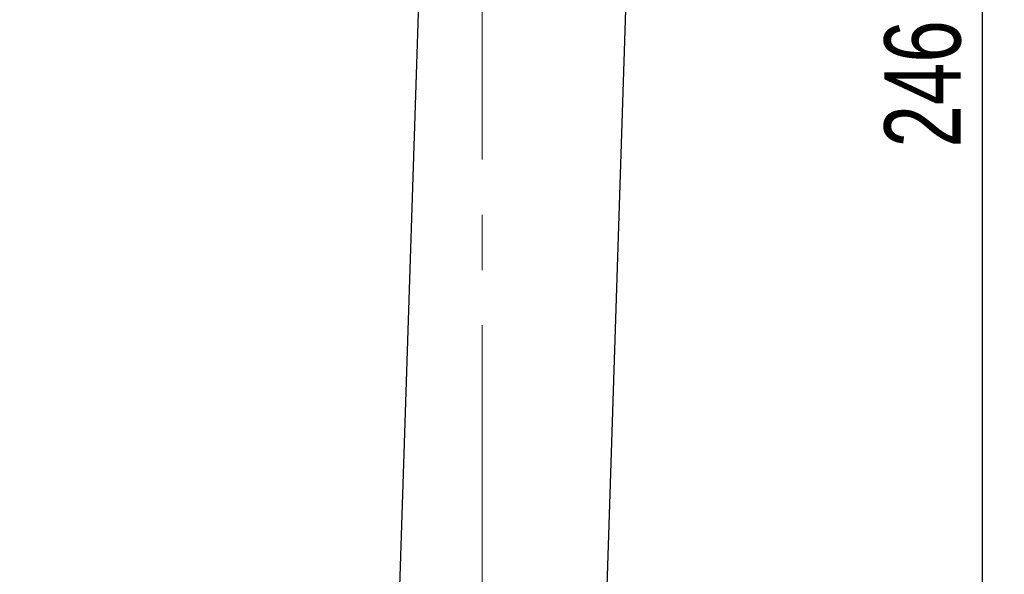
# Model space of a CAD drawing. Header units: millimetres. Extents: x 41 to 391, y 27 to 290.
# Tile 23 of 33: x 163 to 209, y 214 to 239. Entities that reach past the tile are written whole.
import ezdxf

# ---------------------------------------------------------------- set-up
doc = ezdxf.new("R2010")
doc.units = ezdxf.units.MM
doc.linetypes.add('CENTERX2', pattern=[20.32, 12.7, -2.54, 2.54, -2.54])
doc.layers.add('FORMATO', color=179, linetype='Continuous')
doc.styles.add('SLDTEXTSTYLE0', font='TXT', dxfattribs={"width": 0.75})
doc.dimstyles.new('SLDDIMSTYLE0', dxfattribs={"dimtxt": 3.5, "dimasz": 3.302, "dimexe": 0, "dimexo": 0.0625, "dimgap": 0.875, "dimtad": 1, "dimdec": 0, "dimlfac": 2, "dimrnd": 1e-09, "dimzin": 12, "dimdsep": 46, "dimtxsty": 'SLDTEXTSTYLE0', "dimsah": 1, "dimcen": 0.09, "dimadec": 0, "dimazin": 3, "dimtfac": 1, "dimtofl": 0, "dimtmove": 0, "dimatfit": 3, "dimfxl": 0, "dimfrac": 2, "dimtolj": 1, "dimtzin": 12, "dimarcsym": 0})

# ---------------------------------------------------------------- blocks, each defined once
blk = doc.blocks.new('_D')
at = {"layer": 'FORMATO'}
for p, q in [((188.425, 289.972), (208.577, 289.972)), ((207.577, 166.895), (207.577, 289.972)), ((164.327, 166.895), (208.577, 166.895))]:
    blk.add_line(p, q, dxfattribs=at)
for points in [[(207.577, 289.972), (207.069, 286.67), (208.085, 286.67)], [(207.577, 166.895), (208.085, 170.197), (207.069, 170.197)]]:
    blk.add_solid(points, dxfattribs=at)
at = {"layer": 'FORMATO', "insert": (203.065, 233.395), "char_height": 3.5, "attachment_point": 1, "rotation": 90, "style": 'SLDTEXTSTYLE0'}
blk.add_mtext('246', dxfattribs=at)

msp = doc.modelspace()

# ---------------------------------------------------------------- linework, layer by layer
at = {"color": 7, "linetype": 'Continuous', "lineweight": 25}
for p, q in [((180.20686, 195.08151), (181.6707, 240.04378)), ((189.72681, 194.77157), (191.19064, 239.73337))]:
    msp.add_line(p, q, dxfattribs=at)
at = {"layer": 'FORMATO', "linetype": 'CENTERX2', "lineweight": 18}
msp.add_line((184.57716, 192.19887), (184.57716, 282.89443), dxfattribs=at)

# ---------------------------------------------------------------- dimensions: what is measured, and where the dimension line sits
at = {"layer": 'FORMATO'}
dim = msp.add_linear_dim(base=(207.57716, 289.97221), p1=(163.32716, 166.89497), p2=(187.42479, 289.97221), angle=90, dimstyle='SLDDIMSTYLE0', dxfattribs=at)
dim.commit()
dim.dimension.update_dxf_attribs({"geometry": '_D', "text_midpoint": (207.57716, 237.27391), "dimtype": 160})

doc.saveas('drawing.dxf')
